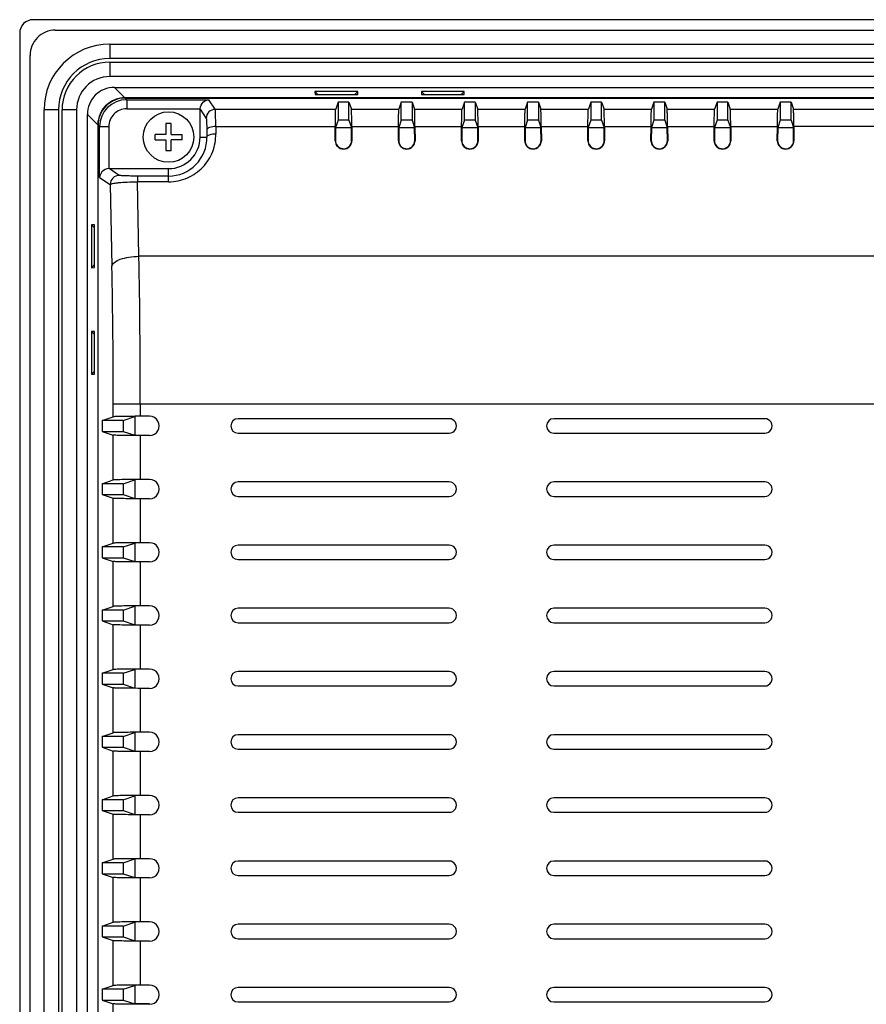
# Model space of a CAD drawing. Header units: inches. Extents: x 0 to 58.5, y 0 to 41.3.
# Tile 17 of 22: x 39.9 to 43.6, y 21.9 to 26.2. Entities that reach past the tile are written whole.
import ezdxf

# ---------------------------------------------------------------- set-up
doc = ezdxf.new("R2010")
doc.units = ezdxf.units.IN
doc.header["$LTSCALE"] = 3.215551
doc.header["$MEASUREMENT"] = 0
doc.layers.add('3D-TOPRW1000WD_1_1_1-SHAPE', color=7, linetype='CONTINUOUS')

msp = doc.modelspace()

# ---------------------------------------------------------------- linework, layer by layer
at = {"layer": '3D-TOPRW1000WD_1_1_1-SHAPE', "color": 7, "linetype": 'CONTINUOUS'}
for p, q in [((50.627701, 26.222414), (39.958249, 26.222414)), ((39.899274, 26.16344), (39.899274, 17.777452)), ((40.054799, 26.177071), (50.531144, 26.177071)), ((40.292975, 26.116115), (40.292975, 26.053123)), ((40.292975, 26.116115), (50.292975, 26.116115)), ((39.944618, 17.874002), (39.944618, 26.066882)), ((50.292975, 26.053123), (40.292975, 26.053123)), ((40.292975, 26.037375), (40.292975, 25.974383)), ((40.292975, 26.037375), (50.292975, 26.037375)), ((50.292975, 25.974383), (40.292975, 25.974383)), ((40.357895, 25.881746), (40.312499, 25.927139)), ((40.312499, 25.927139), (50.273451, 25.927139)), ((41.187852, 25.909667), (41.201051, 25.895999)), ((41.187866, 25.909688), (41.188049, 25.895999)), ((41.374462, 25.909688), (41.187866, 25.909688)), ((41.188049, 25.895999), (41.374279, 25.895999)), ((41.374462, 25.909685), (41.361266, 25.895999)), ((41.374279, 25.895999), (41.374462, 25.909688)), ((41.652419, 25.909667), (41.665618, 25.895999)), ((41.652432, 25.909688), (41.652616, 25.895999)), ((41.839029, 25.909688), (41.652432, 25.909688)), ((41.652616, 25.895999), (41.838846, 25.895999)), ((41.839029, 25.909685), (41.825833, 25.895999)), ((41.838846, 25.895999), (41.839029, 25.909688)), ((44.901485, 25.881746), (40.357895, 25.881746)), ((40.366252, 25.873385), (40.359336, 25.880302)), ((40.359336, 25.880302), (44.901049, 25.880302)), ((40.366252, 25.873385), (40.366252, 25.834069)), ((40.366252, 25.873385), (40.724695, 25.873385)), ((40.7526, 25.831511), (40.724695, 25.873385)), ((41.289038, 25.863176), (41.278492, 25.831511)), ((41.289038, 25.863176), (41.289038, 25.784328)), ((41.336282, 25.863176), (41.289038, 25.863176)), ((41.336282, 25.784328), (41.336282, 25.863176)), ((41.336282, 25.863176), (41.346829, 25.831511)), ((41.564629, 25.863176), (41.554082, 25.831511)), ((41.564629, 25.784328), (41.564629, 25.863176)), ((41.611873, 25.863176), (41.564629, 25.863176)), ((41.611873, 25.863176), (41.611873, 25.784328)), ((41.611873, 25.863176), (41.622419, 25.831511)), ((41.840219, 25.863176), (41.829673, 25.831511)), ((41.840219, 25.784328), (41.840219, 25.863176)), ((41.887463, 25.863176), (41.840219, 25.863176)), ((41.887463, 25.863176), (41.887463, 25.784328)), ((41.887463, 25.863176), (41.89801, 25.831511)), ((42.11581, 25.863176), (42.105263, 25.831511)), ((42.11581, 25.784328), (42.11581, 25.863176)), ((42.163054, 25.863176), (42.11581, 25.863176)), ((42.163054, 25.863176), (42.163054, 25.784328)), ((42.163054, 25.863176), (42.1736, 25.831511)), ((42.3914, 25.863176), (42.380854, 25.831511)), ((42.3914, 25.863176), (42.3914, 25.784328)), ((42.438644, 25.863176), (42.3914, 25.863176)), ((42.438644, 25.784328), (42.438644, 25.863176)), ((42.438644, 25.863176), (42.449191, 25.831511)), ((42.666991, 25.863176), (42.656444, 25.831511)), ((42.666991, 25.863176), (42.666991, 25.784328)), ((42.714235, 25.863176), (42.666991, 25.863176)), ((42.714235, 25.784328), (42.714235, 25.863176)), ((42.714235, 25.863176), (42.724781, 25.831511)), ((42.942581, 25.863176), (42.932035, 25.831511)), ((42.942581, 25.863176), (42.942581, 25.784328)), ((42.989825, 25.863176), (42.942581, 25.863176)), ((42.989825, 25.784328), (42.989825, 25.863176)), ((42.989825, 25.863176), (43.000372, 25.831511)), ((43.218172, 25.863176), (43.207625, 25.831511)), ((43.218172, 25.863176), (43.218172, 25.784328)), ((43.265416, 25.863176), (43.218172, 25.863176)), ((43.265416, 25.784328), (43.265416, 25.863176)), ((43.265416, 25.863176), (43.275962, 25.831511)), ((40.005573, 18.112178), (40.005573, 25.828713)), ((40.068566, 25.828713), (40.005573, 25.828713)), ((40.068566, 25.828713), (40.068566, 18.112178)), ((40.084314, 18.112178), (40.084314, 25.828713)), ((40.147306, 25.828713), (40.084314, 25.828713)), ((40.147306, 25.828713), (40.147306, 18.112178)), ((40.19455, 18.131702), (40.19455, 25.80919)), ((40.19455, 25.80919), (40.239942, 25.763794)), ((40.366267, 25.834069), (40.686726, 25.834069)), ((40.686676, 25.710603), (40.686676, 25.832077)), ((40.686676, 25.832077), (40.71325, 25.792195)), ((40.7526, 25.831511), (41.278492, 25.831511)), ((41.346829, 25.831511), (41.554082, 25.831511)), ((41.622419, 25.831511), (41.829673, 25.831511)), ((41.89801, 25.831511), (42.105263, 25.831511)), ((42.1736, 25.831511), (42.380854, 25.831511)), ((42.449191, 25.831511), (42.656444, 25.831511)), ((42.724781, 25.831511), (42.932035, 25.831511)), ((43.000372, 25.831511), (43.207625, 25.831511)), ((43.275962, 25.831511), (44.114964, 25.831511)), ((40.239942, 25.763794), (40.239942, 18.177098)), ((40.53707, 25.769658), (40.53707, 25.722414)), ((40.560692, 25.769658), (40.53707, 25.769658)), ((40.560692, 25.722414), (40.560692, 25.769658)), ((41.289038, 25.784328), (41.278121, 25.75155)), ((41.336282, 25.784328), (41.289038, 25.784328)), ((41.336282, 25.784328), (41.347199, 25.75155)), ((41.564629, 25.784328), (41.553712, 25.75155)), ((41.611873, 25.784328), (41.564629, 25.784328)), ((41.611873, 25.784328), (41.62279, 25.75155)), ((41.840219, 25.784328), (41.829302, 25.75155)), ((41.887463, 25.784328), (41.840219, 25.784328)), ((41.887463, 25.784328), (41.89838, 25.75155)), ((42.11581, 25.784328), (42.104893, 25.75155)), ((42.163054, 25.784328), (42.11581, 25.784328)), ((42.163054, 25.784328), (42.173971, 25.75155)), ((42.3914, 25.784328), (42.380483, 25.75155)), ((42.438644, 25.784328), (42.3914, 25.784328)), ((42.438644, 25.784328), (42.449561, 25.75155)), ((42.666991, 25.784328), (42.656074, 25.75155)), ((42.714235, 25.784328), (42.666991, 25.784328)), ((42.714235, 25.784328), (42.725152, 25.75155)), ((42.942581, 25.784328), (42.931664, 25.75155)), ((42.989825, 25.784328), (42.942581, 25.784328)), ((42.989825, 25.784328), (43.000742, 25.75155)), ((43.218172, 25.784328), (43.207255, 25.75155)), ((43.265416, 25.784328), (43.218172, 25.784328)), ((43.265416, 25.784328), (43.276333, 25.75155)), ((40.241387, 18.178539), (40.241387, 25.762353)), ((40.241387, 25.762353), (40.248304, 25.755436)), ((40.248304, 25.534789), (40.248304, 25.755436)), ((40.28762, 25.755436), (40.248304, 25.755436)), ((40.28762, 25.755426), (40.28762, 25.572758)), ((40.489825, 25.698798), (40.489825, 25.722414)), ((40.53707, 25.722414), (40.489825, 25.722414)), ((40.560692, 25.722414), (40.607936, 25.722414)), ((40.607936, 25.698808), (40.607936, 25.722414)), ((40.715667, 25.742249), (40.7161, 25.710603)), ((40.755056, 25.756598), (41.276656, 25.756595)), ((40.755056, 25.756598), (40.755425, 25.724948)), ((41.276256, 25.694552), (41.27668, 25.756595)), ((41.278121, 25.75155), (41.277734, 25.694855)), ((41.278121, 25.75155), (41.347199, 25.75155)), ((41.347586, 25.694855), (41.347199, 25.75155)), ((41.348641, 25.756595), (41.349064, 25.694553)), ((41.348664, 25.756595), (41.552247, 25.756595)), ((41.551846, 25.694552), (41.55227, 25.756595)), ((41.553712, 25.75155), (41.553324, 25.694855)), ((41.553712, 25.75155), (41.62279, 25.75155)), ((41.623177, 25.694855), (41.62279, 25.75155)), ((41.624231, 25.756595), (41.624655, 25.694553)), ((41.624255, 25.756595), (41.827837, 25.756595)), ((41.827437, 25.694552), (41.827861, 25.756595)), ((41.829302, 25.75155), (41.828915, 25.694855)), ((41.829302, 25.75155), (41.89838, 25.75155)), ((41.898767, 25.694855), (41.89838, 25.75155)), ((41.899822, 25.756595), (41.900245, 25.694553)), ((41.899845, 25.756595), (42.103428, 25.756595)), ((42.103028, 25.694546), (42.103451, 25.756595)), ((42.104893, 25.75155), (42.104505, 25.694855)), ((42.104893, 25.75155), (42.173971, 25.75155)), ((42.174358, 25.694855), (42.173971, 25.75155)), ((42.175412, 25.756595), (42.175836, 25.69455)), ((42.175436, 25.756595), (42.379018, 25.756595)), ((42.378618, 25.694551), (42.379042, 25.756595)), ((42.380483, 25.75155), (42.380096, 25.694855)), ((42.380483, 25.75155), (42.449561, 25.75155)), ((42.449949, 25.694855), (42.449561, 25.75155)), ((42.451003, 25.756595), (42.451426, 25.694548)), ((42.451026, 25.756595), (42.654609, 25.756595)), ((42.654209, 25.694551), (42.654632, 25.756595)), ((42.656074, 25.75155), (42.655687, 25.694855)), ((42.656074, 25.75155), (42.725152, 25.75155)), ((42.725539, 25.694855), (42.725152, 25.75155)), ((42.726593, 25.756595), (42.727017, 25.694548)), ((42.726617, 25.756595), (42.930199, 25.756595)), ((42.929799, 25.694551), (42.930223, 25.756595)), ((42.931664, 25.75155), (42.931277, 25.694855)), ((42.931664, 25.75155), (43.000742, 25.75155)), ((43.00113, 25.694855), (43.000742, 25.75155)), ((43.002184, 25.756595), (43.002608, 25.694548)), ((43.002207, 25.756595), (43.20579, 25.756595)), ((43.20539, 25.694551), (43.205813, 25.756595)), ((43.207255, 25.75155), (43.206868, 25.694855)), ((43.207255, 25.75155), (43.276333, 25.75155)), ((43.27672, 25.694855), (43.276333, 25.75155)), ((43.277774, 25.756595), (43.278198, 25.694548)), ((44.111782, 25.756599), (43.277798, 25.756595)), ((40.489825, 25.698792), (40.53707, 25.698792)), ((40.53707, 25.698792), (40.53707, 25.651548)), ((40.560692, 25.651548), (40.560692, 25.698792)), ((40.607936, 25.698792), (40.560692, 25.698792)), ((40.686676, 25.710603), (40.7161, 25.710603)), ((41.276256, 25.694552), (41.277734, 25.694855)), ((41.551846, 25.694552), (41.553324, 25.694855)), ((41.623177, 25.694855), (41.624655, 25.694553)), ((41.827437, 25.694552), (41.828915, 25.694855)), ((41.898767, 25.694855), (41.900245, 25.694553)), ((42.174358, 25.694855), (42.175836, 25.69455)), ((42.378618, 25.694551), (42.380096, 25.694855)), ((42.449949, 25.694855), (42.451426, 25.694548)), ((42.929799, 25.694551), (42.931277, 25.694855)), ((43.00113, 25.694855), (43.002608, 25.694548)), ((40.53707, 25.651548), (40.560692, 25.651548)), ((40.33379, 25.54337), (40.289611, 25.572808)), ((40.289611, 25.572808), (40.548881, 25.572808)), ((40.548881, 25.515521), (40.548881, 25.572808)), ((40.248304, 25.534789), (40.294474, 25.504024)), ((40.413069, 25.540523), (40.413069, 25.515521)), ((40.419728, 25.190763), (40.413069, 25.515521)), ((40.548881, 25.515521), (40.413069, 25.515521)), ((40.548881, 25.540523), (40.41307, 25.540523)), ((40.294474, 25.504024), (40.301779, 25.147727)), ((40.212, 25.327524), (40.212, 25.140927)), ((40.22569, 25.327304), (40.212, 25.327524)), ((40.212003, 25.327524), (40.22569, 25.314327)), ((40.22569, 25.141111), (40.22569, 25.327304)), ((43.809074, 25.190763), (40.419728, 25.190763)), ((40.212, 25.140927), (40.22569, 25.141111)), ((40.212021, 25.140913), (40.22569, 25.154112)), ((40.212, 24.862957), (40.212, 24.67636)), ((40.22569, 24.862773), (40.212, 24.862957)), ((40.212003, 24.862957), (40.22569, 24.84976)), ((40.22569, 24.676544), (40.22569, 24.862773)), ((40.212, 24.67636), (40.22569, 24.676544)), ((40.212021, 24.676346), (40.22569, 24.689546)), ((40.307736, 24.490777), (40.307736, 24.545254)), ((43.74838, 24.545249), (40.307736, 24.545249)), ((40.425684, 24.545249), (40.425681, 24.492731)), ((40.258512, 24.474383), (40.307736, 24.490777)), ((40.350915, 24.474383), (40.401878, 24.491357)), ((40.401878, 24.491357), (40.401878, 24.410165)), ((40.466203, 24.492731), (40.425681, 24.492731)), ((41.77329, 24.482257), (40.85203, 24.482257)), ((43.151243, 24.482257), (42.229983, 24.482257)), ((40.258512, 24.474383), (40.258512, 24.427139)), ((40.350915, 24.474383), (40.258512, 24.474383)), ((40.350915, 24.474383), (40.350915, 24.427139)), ((40.258512, 24.427139), (40.307736, 24.410744)), ((40.258512, 24.427139), (40.350915, 24.427139)), ((40.307736, 24.215187), (40.307736, 24.410744)), ((40.350915, 24.427139), (40.401878, 24.410165)), ((40.425683, 24.40879), (40.425681, 24.217141)), ((40.466203, 24.40879), (40.425681, 24.40879)), ((40.85203, 24.419265), (41.77329, 24.419265)), ((42.229983, 24.419265), (43.151243, 24.419265)), ((40.258512, 24.198792), (40.307736, 24.215187)), ((40.258512, 24.198792), (40.258512, 24.151548)), ((40.350915, 24.198792), (40.258512, 24.198792)), ((40.350915, 24.198792), (40.401878, 24.215766)), ((40.350915, 24.198792), (40.350915, 24.151548)), ((40.401878, 24.215766), (40.401878, 24.134574)), ((40.466203, 24.217141), (40.425681, 24.217141)), ((41.77329, 24.206666), (40.85203, 24.206666)), ((43.151243, 24.206666), (42.229983, 24.206666)), ((40.258512, 24.151548), (40.307736, 24.135153)), ((40.258512, 24.151548), (40.350915, 24.151548)), ((40.307736, 23.939596), (40.307736, 24.135153)), ((40.350915, 24.151548), (40.401878, 24.134574)), ((40.425683, 24.1332), (40.425681, 23.94155)), ((40.466203, 24.1332), (40.425681, 24.1332)), ((40.85203, 24.143674), (41.77329, 24.143674)), ((42.229983, 24.143674), (43.151243, 24.143674)), ((40.258512, 23.923202), (40.307736, 23.939596)), ((40.258512, 23.923202), (40.258512, 23.875958)), ((40.350915, 23.923202), (40.258512, 23.923202)), ((40.350915, 23.923202), (40.401878, 23.940176)), ((40.350915, 23.923202), (40.350915, 23.875958)), ((40.401878, 23.940176), (40.401878, 23.858983)), ((40.466203, 23.94155), (40.425681, 23.94155)), ((41.77329, 23.931076), (40.85203, 23.931076)), ((43.151243, 23.931076), (42.229983, 23.931076)), ((40.258512, 23.875958), (40.307736, 23.859563)), ((40.258512, 23.875958), (40.350915, 23.875958)), ((40.350915, 23.875958), (40.401878, 23.858983)), ((40.307736, 23.664006), (40.307736, 23.859563)), ((40.425683, 23.857609), (40.425681, 23.665959)), ((40.466203, 23.857609), (40.425681, 23.857609)), ((40.85203, 23.868083), (41.77329, 23.868083)), ((42.229983, 23.868083), (43.151243, 23.868083)), ((40.258512, 23.647611), (40.307736, 23.664006)), ((40.350915, 23.647611), (40.401878, 23.664585)), ((40.401878, 23.664585), (40.401878, 23.583393)), ((40.466203, 23.665959), (40.425681, 23.665959)), ((40.258512, 23.647611), (40.258512, 23.600367)), ((40.350915, 23.647611), (40.258512, 23.647611)), ((40.350915, 23.647611), (40.350915, 23.600367)), ((41.77329, 23.655485), (40.85203, 23.655485)), ((43.151243, 23.655485), (42.229983, 23.655485)), ((40.258512, 23.600367), (40.307736, 23.583972)), ((40.258512, 23.600367), (40.350915, 23.600367)), ((40.307736, 23.388415), (40.307736, 23.583972)), ((40.350915, 23.600367), (40.401878, 23.583393)), ((40.425683, 23.582019), (40.425681, 23.390369)), ((40.466203, 23.582019), (40.425681, 23.582019)), ((40.85203, 23.592493), (41.77329, 23.592493)), ((42.229983, 23.592493), (43.151243, 23.592493)), ((40.258512, 23.37202), (40.307736, 23.388415)), ((40.258512, 23.37202), (40.258512, 23.324776)), ((40.350915, 23.37202), (40.258512, 23.37202)), ((40.350915, 23.37202), (40.401878, 23.388995)), ((40.350915, 23.37202), (40.350915, 23.324776)), ((40.401878, 23.388995), (40.401878, 23.307802)), ((40.466203, 23.390369), (40.425681, 23.390369)), ((41.77329, 23.379895), (40.85203, 23.379895)), ((43.151243, 23.379895), (42.229983, 23.379895)), ((40.258512, 23.324776), (40.307736, 23.308382)), ((40.258512, 23.324776), (40.350915, 23.324776)), ((40.350915, 23.324776), (40.401878, 23.307802)), ((40.85203, 23.316902), (41.77329, 23.316902)), ((42.229983, 23.316902), (43.151243, 23.316902)), ((40.307736, 23.112825), (40.307736, 23.308382)), ((40.425683, 23.306428), (40.425681, 23.114778)), ((40.466203, 23.306428), (40.425681, 23.306428)), ((40.258512, 23.09643), (40.307736, 23.112825)), ((40.350915, 23.09643), (40.401878, 23.113404)), ((40.401878, 23.113404), (40.401878, 23.032212)), ((40.466203, 23.114778), (40.425681, 23.114778)), ((41.77329, 23.104304), (40.85203, 23.104304)), ((43.151243, 23.104304), (42.229983, 23.104304)), ((40.258512, 23.09643), (40.258512, 23.049186)), ((40.350915, 23.09643), (40.258512, 23.09643)), ((40.350915, 23.09643), (40.350915, 23.049186)), ((40.258512, 23.049186), (40.307736, 23.032791)), ((40.258512, 23.049186), (40.350915, 23.049186)), ((40.307736, 22.837234), (40.307736, 23.032791)), ((40.350915, 23.049186), (40.401878, 23.032212)), ((40.425683, 23.030837), (40.425681, 22.839188)), ((40.466203, 23.030837), (40.425681, 23.030837)), ((40.85203, 23.041312), (41.77329, 23.041312)), ((42.229983, 23.041312), (43.151243, 23.041312)), ((40.258512, 22.820839), (40.307736, 22.837234)), ((40.258512, 22.820839), (40.258512, 22.773595)), ((40.350915, 22.820839), (40.258512, 22.820839)), ((40.350915, 22.820839), (40.401878, 22.837813)), ((40.350915, 22.820839), (40.350915, 22.773595)), ((40.401878, 22.837813), (40.401878, 22.756621)), ((40.466203, 22.839188), (40.425681, 22.839188)), ((41.77329, 22.828713), (40.85203, 22.828713)), ((43.151243, 22.828713), (42.229983, 22.828713)), ((40.258512, 22.773595), (40.307736, 22.757201)), ((40.258512, 22.773595), (40.350915, 22.773595)), ((40.350915, 22.773595), (40.401878, 22.756621)), ((40.85203, 22.765721), (41.77329, 22.765721)), ((42.229983, 22.765721), (43.151243, 22.765721)), ((40.307736, 22.561644), (40.307736, 22.757201)), ((40.425683, 22.755247), (40.425681, 22.563597)), ((40.466203, 22.755247), (40.425681, 22.755247)), ((40.258512, 22.545249), (40.307736, 22.561644)), ((40.258512, 22.545249), (40.258512, 22.498005)), ((40.350915, 22.545249), (40.258512, 22.545249)), ((40.350915, 22.545249), (40.401878, 22.562223)), ((40.350915, 22.545249), (40.350915, 22.498005)), ((40.401878, 22.562223), (40.401878, 22.481031)), ((40.466203, 22.563597), (40.425681, 22.563597)), ((41.77329, 22.553123), (40.85203, 22.553123)), ((43.151243, 22.553123), (42.229983, 22.553123)), ((40.258512, 22.498005), (40.307736, 22.48161)), ((40.258512, 22.498005), (40.350915, 22.498005)), ((40.307736, 22.286053), (40.307736, 22.48161)), ((40.350915, 22.498005), (40.401878, 22.481031)), ((40.425683, 22.479656), (40.425681, 22.288007)), ((40.466203, 22.479656), (40.425681, 22.479656)), ((40.85203, 22.490131), (41.77329, 22.490131)), ((42.229983, 22.490131), (43.151243, 22.490131)), ((40.258512, 22.269658), (40.307736, 22.286053)), ((40.350915, 22.269658), (40.401878, 22.286632)), ((40.401878, 22.286632), (40.401878, 22.20544)), ((40.466203, 22.288007), (40.425681, 22.288007)), ((40.258512, 22.269658), (40.258512, 22.222414)), ((40.350915, 22.269658), (40.258512, 22.269658)), ((40.350915, 22.269658), (40.350915, 22.222414)), ((41.77329, 22.277532), (40.85203, 22.277532)), ((43.151243, 22.277532), (42.229983, 22.277532)), ((40.258512, 22.222414), (40.307736, 22.20602)), ((40.258512, 22.222414), (40.350915, 22.222414)), ((40.307736, 22.010462), (40.307736, 22.20602)), ((40.350915, 22.222414), (40.401878, 22.20544)), ((40.425683, 22.204066), (40.425681, 22.012416)), ((40.466203, 22.204066), (40.425681, 22.204066)), ((40.85203, 22.21454), (41.77329, 22.21454)), ((42.229983, 22.21454), (43.151243, 22.21454)), ((40.258512, 21.994068), (40.307736, 22.010462)), ((40.258512, 21.994068), (40.258512, 21.946824)), ((40.350915, 21.994068), (40.258512, 21.994068)), ((40.350915, 21.994068), (40.401878, 22.011042)), ((40.350915, 21.994068), (40.350915, 21.946824)), ((40.401878, 22.011042), (40.401878, 21.92985)), ((40.466203, 22.012416), (40.425681, 22.012416)), ((41.77329, 22.001942), (40.85203, 22.001942)), ((43.151243, 22.001942), (42.229983, 22.001942)), ((40.258512, 21.946824), (40.307736, 21.930429)), ((40.258512, 21.946824), (40.350915, 21.946824)), ((40.350915, 21.946824), (40.401878, 21.92985)), ((40.307736, 18.445704), (40.307736, 21.930429)), ((40.466203, 21.92985), (40.401878, 21.92985)), ((40.466203, 21.928475), (40.425681, 21.928475)), ((40.85203, 21.93895), (41.77329, 21.93895)), ((42.229983, 21.93895), (43.151243, 21.93895))]:
    msp.add_line(p, q, dxfattribs=at)
msp.add_circle((40.548881, 25.710603), 0.110236, dxfattribs=at)
for centre, radius, start, end in [((39.958223, 26.163466), 0.058948, 89.973005, 180.026933), ((40.054777, 26.066911), 0.110159, 89.988675, 180.015117), ((40.292975, 25.828713), 0.287402, 90, 180), ((40.292975, 25.828713), 0.224409, 90, 180), ((40.292975, 25.828713), 0.208661, 90, 180), ((40.292975, 25.828713), 0.145669, 90, 180), ((40.312449, 25.80924), 0.1179, 89.970638, 180.029205), ((40.359286, 25.762403), 0.1179, 89.970713, 180.02921), ((40.357795, 25.763893), 0.117835, 99.080608, 170.916897), ((40.366341, 25.755343), 0.118042, 90.0428, 179.956968), ((40.357944, 25.763407), 0.118339, 90.023834, 99.114692), ((40.366213, 25.755476), 0.078593, 89.960318, 180.036078), ((40.752668, 25.792093), 0.039418, 90.104386, 179.852396), ((40.358299, 25.763742), 0.118357, 170.883053, 179.97498), ((40.548786, 25.707814), 0.167307, 270.03222, 0.955018), ((40.548881, 25.710603), 0.137795, 270, 360), ((41.31266, 25.694583), 0.036381, 180.04811, 359.95238), ((41.312655, 25.694628), 0.034935, 187.383118, 0.372033), ((41.588251, 25.694583), 0.036381, 180.048103, 359.952367), ((41.588246, 25.694628), 0.034935, 187.383118, 0.372033), ((41.863841, 25.694583), 0.036381, 180.048097, 359.952354), ((41.863836, 25.694628), 0.034935, 187.383118, 0.372033), ((42.139432, 25.694583), 0.036381, 180.057527, 359.948876), ((42.139427, 25.694628), 0.034935, 187.383118, 0.372033), ((42.415022, 25.694583), 0.036381, 180.049379, 359.9461), ((42.415018, 25.694628), 0.034935, 187.383118, 0.372033), ((42.690613, 25.694583), 0.036381, 180.049381, 359.946102), ((42.690608, 25.694628), 0.034935, 187.383118, 0.372033), ((42.966203, 25.694583), 0.036381, 180.049382, 359.946104), ((42.966199, 25.694628), 0.034935, 187.383118, 0.372033), ((43.241794, 25.694583), 0.036381, 180.049384, 359.946106), ((43.241789, 25.694628), 0.034935, 187.383118, 0.372033), ((40.333892, 25.503953), 0.039418, 90.147939, 179.895614), ((5.824804, 24.548733), 34.600881, 359.9942312, 1.063202), ((11.217761, 24.558893), 29.089978, 359.9731356, 1.1598489), ((40.466203, 24.450761), 0.04197, 269.999994, 90.000001), ((40.85203, 24.450761), 0.031496, 89.999994, 269.999886), ((41.77329, 24.450761), 0.031496, 269.999935, 89.999997), ((42.229983, 24.450761), 0.031496, 89.999994, 269.999886), ((43.151243, 24.450761), 0.031496, 269.999935, 89.999997), ((40.466203, 24.17517), 0.04197, 269.999994, 90.000001), ((40.85203, 24.17517), 0.031496, 89.999994, 269.999886), ((41.77329, 24.17517), 0.031496, 269.999935, 89.999997), ((42.229983, 24.17517), 0.031496, 89.999994, 269.999886), ((43.151243, 24.17517), 0.031496, 269.999935, 89.999997), ((40.466203, 23.89958), 0.04197, 269.999994, 90.000001), ((40.85203, 23.89958), 0.031496, 89.999994, 269.999886), ((41.77329, 23.89958), 0.031496, 269.999935, 89.999997), ((42.229983, 23.89958), 0.031496, 89.999994, 269.999886), ((43.151243, 23.89958), 0.031496, 269.999935, 89.999997), ((40.466203, 23.623989), 0.04197, 269.999994, 90.000001), ((40.85203, 23.623989), 0.031496, 89.999994, 269.999886), ((41.77329, 23.623989), 0.031496, 269.999935, 89.999997), ((42.229983, 23.623989), 0.031496, 89.999994, 269.999886), ((43.151243, 23.623989), 0.031496, 269.999935, 89.999997), ((40.466203, 23.348398), 0.04197, 269.999994, 90.000001), ((40.85203, 23.348398), 0.031496, 89.999994, 269.999886), ((41.77329, 23.348398), 0.031496, 269.999935, 89.999997), ((42.229983, 23.348398), 0.031496, 89.999994, 269.999886), ((43.151243, 23.348398), 0.031496, 269.999935, 89.999997), ((40.466203, 23.072808), 0.04197, 269.999994, 90.000001), ((40.85203, 23.072808), 0.031496, 89.999994, 269.999886), ((41.77329, 23.072808), 0.031496, 269.999935, 89.999997), ((42.229983, 23.072808), 0.031496, 89.999994, 269.999886), ((43.151243, 23.072808), 0.031496, 269.999935, 89.999997), ((40.466203, 22.797217), 0.04197, 269.999994, 90.000001), ((40.85203, 22.797217), 0.031496, 89.999994, 269.999886), ((41.77329, 22.797217), 0.031496, 269.999935, 89.999997), ((42.229983, 22.797217), 0.031496, 89.999994, 269.999886), ((43.151243, 22.797217), 0.031496, 269.999935, 89.999997), ((40.466203, 22.521627), 0.04197, 269.999994, 90.000001), ((40.85203, 22.521627), 0.031496, 89.999994, 269.999886), ((41.77329, 22.521627), 0.031496, 269.999935, 89.999997), ((42.229983, 22.521627), 0.031496, 89.999994, 269.999886), ((43.151243, 22.521627), 0.031496, 269.999935, 89.999997), ((40.466203, 22.246036), 0.04197, 269.999994, 90.000001), ((40.85203, 22.246036), 0.031496, 89.999994, 269.999886), ((41.77329, 22.246036), 0.031496, 269.999935, 89.999997), ((42.229983, 22.246036), 0.031496, 89.999994, 269.999886), ((43.151243, 22.246036), 0.031496, 269.999935, 89.999997), ((40.466203, 21.970446), 0.04197, 269.999994, 90.000001), ((40.85203, 21.970446), 0.031496, 89.999994, 269.999886), ((41.77329, 21.970446), 0.031496, 269.999935, 89.999997), ((42.229983, 21.970446), 0.031496, 89.999994, 269.999886), ((43.151243, 21.970446), 0.031496, 269.999935, 89.999997)]:
    msp.add_arc(centre, radius, start, end, dxfattribs=at)
for centre, major_axis, start_param, end_param in [((40.72607, 25.832005), (0.021874, -0.032828), -2.21001139, -2.15947801), ((40.289683, 25.533414), (-0.032828, 0.021874), -0.98211464, -0.93158348)]:
    msp.add_ellipse(centre, major_axis=major_axis, ratio=0.99802286, start_param=start_param, end_param=end_param, dxfattribs=at)
for points, knots in [([(40.686726, 25.834069), (40.68727, 25.844838), (40.696567, 25.864673), (40.71602, 25.872915), (40.724695, 25.873385)], [0, 0, 0, 0, 0.55380487, 1, 1, 1, 1]), ([(40.755057, 25.756597), (40.754955, 25.76637), (40.754752, 25.783966), (40.754133, 25.806717), (40.753744, 25.821298), (40.753032, 25.828611), (40.752891, 25.830865), (40.7526, 25.831511)], [0, 0, 0, 0, 0.39101477, 0.70346572, 0.91198697, 0.97165625, 1, 1, 1, 1]), ([(41.27668, 25.756595), (41.276746, 25.766368), (41.277001, 25.783927), (41.277083, 25.806799), (41.278115, 25.821843), (41.277799, 25.829432), (41.278492, 25.831511)], [0, 0, 0, 0, 0.39117847, 0.70373616, 0.91228267, 1, 1, 1, 1]), ([(41.348641, 25.756595), (41.348574, 25.766368), (41.34832, 25.783927), (41.348237, 25.806799), (41.347205, 25.821844), (41.347521, 25.829432), (41.346829, 25.831511)], [0, 0, 0, 0, 0.39117559, 0.70374238, 0.91228585, 1, 1, 1, 1]), ([(41.55227, 25.756595), (41.552337, 25.766368), (41.552591, 25.783927), (41.552673, 25.806799), (41.553706, 25.821843), (41.55339, 25.829432), (41.554082, 25.831511)], [0, 0, 0, 0, 0.39117848, 0.70373616, 0.91228267, 1, 1, 1, 1]), ([(41.624231, 25.756595), (41.624164, 25.766368), (41.62391, 25.783927), (41.623828, 25.806799), (41.622796, 25.821844), (41.623112, 25.829432), (41.622419, 25.831511)], [0, 0, 0, 0, 0.39117559, 0.70374238, 0.91228585, 1, 1, 1, 1]), ([(41.827861, 25.756595), (41.827927, 25.766368), (41.828182, 25.783927), (41.828264, 25.806799), (41.829296, 25.821843), (41.82898, 25.829432), (41.829673, 25.831511)], [0, 0, 0, 0, 0.39117848, 0.70373616, 0.91228267, 1, 1, 1, 1]), ([(41.899822, 25.756595), (41.899755, 25.766368), (41.899501, 25.783927), (41.899419, 25.806799), (41.898386, 25.821844), (41.898702, 25.829432), (41.89801, 25.831511)], [0, 0, 0, 0, 0.39117559, 0.70374238, 0.91228585, 1, 1, 1, 1]), ([(42.103451, 25.756595), (42.103518, 25.766368), (42.103772, 25.783927), (42.103854, 25.806799), (42.104887, 25.821843), (42.104571, 25.829432), (42.105263, 25.831511)], [0, 0, 0, 0, 0.39117848, 0.70373616, 0.91228267, 1, 1, 1, 1]), ([(42.175412, 25.756595), (42.175345, 25.766368), (42.175091, 25.783927), (42.175009, 25.806799), (42.173977, 25.821844), (42.174293, 25.829432), (42.1736, 25.831511)], [0, 0, 0, 0, 0.39117559, 0.70374238, 0.91228585, 1, 1, 1, 1]), ([(42.379042, 25.756595), (42.379109, 25.766368), (42.379363, 25.783927), (42.379445, 25.806799), (42.380477, 25.821843), (42.380161, 25.829432), (42.380854, 25.831511)], [0, 0, 0, 0, 0.39117848, 0.70373616, 0.91228267, 1, 1, 1, 1]), ([(42.451003, 25.756595), (42.450936, 25.766368), (42.450682, 25.783927), (42.4506, 25.806799), (42.449567, 25.821844), (42.449883, 25.829432), (42.449191, 25.831511)], [0, 0, 0, 0, 0.39117559, 0.70374238, 0.91228585, 1, 1, 1, 1]), ([(42.654632, 25.756595), (42.654699, 25.766368), (42.654953, 25.783927), (42.655035, 25.806799), (42.656068, 25.821843), (42.655752, 25.829432), (42.656444, 25.831511)], [0, 0, 0, 0, 0.39117848, 0.70373616, 0.91228267, 1, 1, 1, 1]), ([(42.726593, 25.756595), (42.726527, 25.766368), (42.726272, 25.783927), (42.72619, 25.806799), (42.725158, 25.821844), (42.725474, 25.829432), (42.724781, 25.831511)], [0, 0, 0, 0, 0.39117559, 0.70374238, 0.91228585, 1, 1, 1, 1]), ([(42.930223, 25.756595), (42.93029, 25.766368), (42.930544, 25.783927), (42.930626, 25.806799), (42.931658, 25.821843), (42.931342, 25.829432), (42.932035, 25.831511)], [0, 0, 0, 0, 0.39117848, 0.70373616, 0.91228267, 1, 1, 1, 1]), ([(43.002184, 25.756595), (43.002117, 25.766368), (43.001863, 25.783927), (43.001781, 25.806799), (43.000748, 25.821844), (43.001064, 25.829432), (43.000372, 25.831511)], [0, 0, 0, 0, 0.39117559, 0.70374238, 0.91228585, 1, 1, 1, 1]), ([(43.205813, 25.756595), (43.20588, 25.766368), (43.206134, 25.783927), (43.206217, 25.806799), (43.207249, 25.821843), (43.206933, 25.829432), (43.207625, 25.831511)], [0, 0, 0, 0, 0.39117848, 0.70373616, 0.91228267, 1, 1, 1, 1]), ([(43.277774, 25.756595), (43.277708, 25.766369), (43.277453, 25.783927), (43.277371, 25.806799), (43.276339, 25.821844), (43.276655, 25.829432), (43.275962, 25.831511)], [0, 0, 0, 0, 0.39117571, 0.70374245, 0.91228585, 1, 1, 1, 1]), ([(40.71325, 25.792195), (40.714071, 25.790967), (40.713866, 25.785623), (40.715067, 25.775807), (40.715265, 25.760438), (40.715578, 25.748762), (40.715667, 25.742249)], [0, 0, 0, 0, 0.08857196, 0.29696972, 0.60959024, 1, 1, 1, 1]), ([(40.548881, 25.515521), (40.576867, 25.515117), (40.632928, 25.527209), (40.690868, 25.567801), (40.724365, 25.61083), (40.742983, 25.646626), (40.752969, 25.685395), (40.75496, 25.711775), (40.755425, 25.724948)], [0, 0, 0, 0, 0.25766088, 0.50996845, 0.63427954, 0.75717614, 0.87865791, 1, 1, 1, 1]), ([(40.755056, 25.756598), (40.745806, 25.756492), (40.732793, 25.755324), (40.716129, 25.747431), (40.715667, 25.742253)], [0, 0, 0, 0, 0.64018786, 1, 1, 1, 1]), ([(40.7161, 25.710603), (40.716561, 25.715777), (40.733202, 25.723668), (40.746204, 25.724838), (40.755446, 25.724948)], [0, 0, 0, 0, 0.35980729, 1, 1, 1, 1]), ([(40.28762, 25.572758), (40.276853, 25.572213), (40.257005, 25.562932), (40.248774, 25.543468), (40.248304, 25.534789)], [0, 0, 0, 0, 0.55364899, 1, 1, 1, 1]), ([(40.294474, 25.504024), (40.295106, 25.505148), (40.299011, 25.506711), (40.306043, 25.508584), (40.317198, 25.510367), (40.33825, 25.512771), (40.370669, 25.514776), (40.39817, 25.515433), (40.413069, 25.515521)], [0, 0, 0, 0, 0.03226705, 0.09512197, 0.18881655, 0.31130177, 0.6271512, 1, 1, 1, 1]), ([(40.41307, 25.540523), (40.403039, 25.540523), (40.384598, 25.540665), (40.36292, 25.541117), (40.348895, 25.541766), (40.341581, 25.542138), (40.336911, 25.54277), (40.334417, 25.542953), (40.33379, 25.54337)], [0, 0, 0, 0, 0.37894985, 0.69692529, 0.81830961, 0.91045375, 0.97153772, 1, 1, 1, 1]), ([(40.301779, 25.147728), (40.302626, 25.154066), (40.314324, 25.1677), (40.340874, 25.179398), (40.377464, 25.188268), (40.405053, 25.190502), (40.419728, 25.190763)], [0, 0, 0, 0, 0.1460934, 0.36952481, 0.6646445, 1, 1, 1, 1]), ([(40.425681, 24.492731), (40.41109, 24.492731), (40.383993, 24.492634), (40.351979, 24.492348), (40.330834, 24.491888), (40.319681, 24.491676), (40.312426, 24.491151), (40.308782, 24.491126), (40.307736, 24.490777)], [0, 0, 0, 0, 0.37100352, 0.6890775, 0.81373862, 0.9091562, 0.97196415, 1, 1, 1, 1]), ([(40.425681, 24.40879), (40.411089, 24.40879), (40.383991, 24.408888), (40.351976, 24.409174), (40.330832, 24.409634), (40.319679, 24.409845), (40.312425, 24.41037), (40.308782, 24.410396), (40.307736, 24.410744)], [0, 0, 0, 0, 0.37101907, 0.68909389, 0.81375609, 0.90917366, 0.97197174, 1, 1, 1, 1]), ([(40.425681, 24.217141), (40.41109, 24.217141), (40.383992, 24.217043), (40.351979, 24.216757), (40.330834, 24.216297), (40.319681, 24.216086), (40.312426, 24.215561), (40.308782, 24.215535), (40.307736, 24.215187)], [0, 0, 0, 0, 0.37100364, 0.68907759, 0.81373867, 0.90915622, 0.97196416, 1, 1, 1, 1]), ([(40.425681, 24.1332), (40.411089, 24.1332), (40.383991, 24.133297), (40.351976, 24.133583), (40.330832, 24.134043), (40.319679, 24.134255), (40.312425, 24.134779), (40.308782, 24.134805), (40.307736, 24.135153)], [0, 0, 0, 0, 0.37101907, 0.68909389, 0.81375609, 0.90917366, 0.97197174, 1, 1, 1, 1]), ([(40.425681, 23.94155), (40.41109, 23.94155), (40.383992, 23.941453), (40.351979, 23.941167), (40.330834, 23.940707), (40.319681, 23.940495), (40.312426, 23.93997), (40.308782, 23.939945), (40.307736, 23.939596)], [0, 0, 0, 0, 0.37100364, 0.68907759, 0.81373867, 0.90915622, 0.97196416, 1, 1, 1, 1]), ([(40.425681, 23.857609), (40.411089, 23.857609), (40.383991, 23.857707), (40.351976, 23.857992), (40.330832, 23.858452), (40.319679, 23.858664), (40.312425, 23.859189), (40.308782, 23.859215), (40.307736, 23.859563)], [0, 0, 0, 0, 0.37101907, 0.68909389, 0.81375609, 0.90917366, 0.97197174, 1, 1, 1, 1]), ([(40.425681, 23.665959), (40.41109, 23.665959), (40.383992, 23.665862), (40.351979, 23.665576), (40.330834, 23.665116), (40.319681, 23.664904), (40.312426, 23.66438), (40.308782, 23.664354), (40.307736, 23.664006)], [0, 0, 0, 0, 0.37100364, 0.68907759, 0.81373867, 0.90915622, 0.97196416, 1, 1, 1, 1]), ([(40.425681, 23.582019), (40.411089, 23.582019), (40.383991, 23.582116), (40.351976, 23.582402), (40.330832, 23.582862), (40.319679, 23.583074), (40.312425, 23.583598), (40.308782, 23.583624), (40.307736, 23.583972)], [0, 0, 0, 0, 0.37101907, 0.68909389, 0.81375609, 0.90917366, 0.97197174, 1, 1, 1, 1]), ([(40.425681, 23.390369), (40.41109, 23.390369), (40.383992, 23.390272), (40.351979, 23.389986), (40.330834, 23.389526), (40.319681, 23.389314), (40.312426, 23.388789), (40.308782, 23.388764), (40.307736, 23.388415)], [0, 0, 0, 0, 0.37100364, 0.68907759, 0.81373867, 0.90915622, 0.97196416, 1, 1, 1, 1]), ([(40.425681, 23.306428), (40.411089, 23.306428), (40.383991, 23.306525), (40.351976, 23.306811), (40.330832, 23.307271), (40.319679, 23.307483), (40.312425, 23.308008), (40.308782, 23.308034), (40.307736, 23.308382)], [0, 0, 0, 0, 0.37101907, 0.68909389, 0.81375609, 0.90917366, 0.97197174, 1, 1, 1, 1]), ([(40.425681, 23.114778), (40.41109, 23.114778), (40.383992, 23.114681), (40.351979, 23.114395), (40.330834, 23.113935), (40.319681, 23.113723), (40.312426, 23.113199), (40.308782, 23.113173), (40.307736, 23.112825)], [0, 0, 0, 0, 0.37100364, 0.68907759, 0.81373867, 0.90915622, 0.97196416, 1, 1, 1, 1]), ([(40.425681, 23.030837), (40.411089, 23.030837), (40.383991, 23.030935), (40.351976, 23.031221), (40.330832, 23.031681), (40.319679, 23.031893), (40.312425, 23.032417), (40.308782, 23.032443), (40.307736, 23.032791)], [0, 0, 0, 0, 0.37101907, 0.68909389, 0.81375609, 0.90917366, 0.97197174, 1, 1, 1, 1]), ([(40.425681, 22.839188), (40.41109, 22.839188), (40.383992, 22.83909), (40.351979, 22.838805), (40.330834, 22.838344), (40.319681, 22.838133), (40.312426, 22.837608), (40.308782, 22.837583), (40.307736, 22.837234)], [0, 0, 0, 0, 0.37100364, 0.68907759, 0.81373867, 0.90915622, 0.97196416, 1, 1, 1, 1]), ([(40.425681, 22.755247), (40.411089, 22.755247), (40.383991, 22.755344), (40.351976, 22.75563), (40.330832, 22.75609), (40.319679, 22.756302), (40.312425, 22.756827), (40.308782, 22.756852), (40.307736, 22.757201)], [0, 0, 0, 0, 0.37101907, 0.68909389, 0.81375609, 0.90917366, 0.97197174, 1, 1, 1, 1]), ([(40.425681, 22.563597), (40.41109, 22.563597), (40.383992, 22.5635), (40.351979, 22.563214), (40.330834, 22.562754), (40.319681, 22.562542), (40.312426, 22.562018), (40.308782, 22.561992), (40.307736, 22.561644)], [0, 0, 0, 0, 0.37100364, 0.68907759, 0.81373867, 0.90915622, 0.97196416, 1, 1, 1, 1]), ([(40.425681, 22.479656), (40.411089, 22.479656), (40.383991, 22.479754), (40.351976, 22.48004), (40.330832, 22.4805), (40.319679, 22.480711), (40.312425, 22.481236), (40.308782, 22.481262), (40.307736, 22.48161)], [0, 0, 0, 0, 0.37101907, 0.68909389, 0.81375609, 0.90917366, 0.97197174, 1, 1, 1, 1]), ([(40.425681, 22.288007), (40.41109, 22.288007), (40.383992, 22.287909), (40.351979, 22.287623), (40.330834, 22.287163), (40.319681, 22.286952), (40.312426, 22.286427), (40.308782, 22.286401), (40.307736, 22.286053)], [0, 0, 0, 0, 0.37100364, 0.68907759, 0.81373867, 0.90915622, 0.97196416, 1, 1, 1, 1]), ([(40.425681, 22.204066), (40.411089, 22.204066), (40.383991, 22.204163), (40.351976, 22.204449), (40.330832, 22.204909), (40.319679, 22.205121), (40.312425, 22.205645), (40.308782, 22.205671), (40.307736, 22.20602)], [0, 0, 0, 0, 0.37101907, 0.68909389, 0.81375609, 0.90917366, 0.97197174, 1, 1, 1, 1]), ([(40.425681, 22.012416), (40.41109, 22.012416), (40.383992, 22.012319), (40.351979, 22.012033), (40.330834, 22.011573), (40.319681, 22.011361), (40.312426, 22.010836), (40.308782, 22.010811), (40.307736, 22.010462)], [0, 0, 0, 0, 0.37100364, 0.68907759, 0.81373867, 0.90915622, 0.97196416, 1, 1, 1, 1]), ([(40.425681, 21.928475), (40.411089, 21.928475), (40.383991, 21.928573), (40.351976, 21.928859), (40.330832, 21.929319), (40.319679, 21.92953), (40.312425, 21.930055), (40.308782, 21.930081), (40.307736, 21.930429)], [0, 0, 0, 0, 0.37101896, 0.6890938, 0.81375603, 0.90917364, 0.97197174, 1, 1, 1, 1])]:
    msp.add_open_spline(points, degree=3, knots=knots, dxfattribs=at)
for points in [[(41.277734, 25.694855), (41.277723, 25.693291), (41.277722, 25.69168), (41.278174, 25.690182)], [(41.553324, 25.694855), (41.553314, 25.693291), (41.553312, 25.69168), (41.553765, 25.690182)], [(41.828915, 25.694855), (41.828904, 25.693291), (41.828903, 25.69168), (41.829355, 25.690182)], [(42.104505, 25.694855), (42.104495, 25.693291), (42.104493, 25.69168), (42.104946, 25.690182)], [(42.380096, 25.694855), (42.380085, 25.693291), (42.380084, 25.69168), (42.380536, 25.690182)], [(42.655687, 25.694855), (42.655676, 25.693291), (42.655674, 25.69168), (42.656127, 25.690182)], [(42.931277, 25.694855), (42.931266, 25.693291), (42.931265, 25.69168), (42.931718, 25.690182)], [(43.206868, 25.694855), (43.206857, 25.693291), (43.206855, 25.69168), (43.207308, 25.690182)]]:
    msp.add_open_spline(points, degree=3, dxfattribs=at)

doc.saveas('drawing.dxf')
